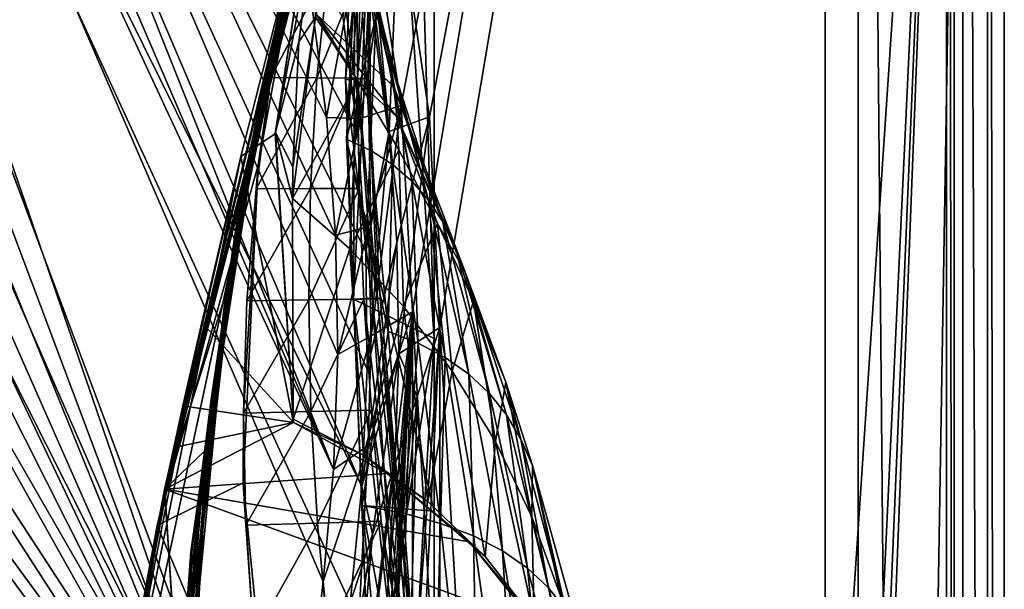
# Model space of a CAD drawing. Header units: metres. Extents: x -904 to 0, y -908 to 0.
# Tile 92 of 136: x -89 to 0, y -269 to -217. Entities that reach past the tile are written whole.
import ezdxf

# ---------------------------------------------------------------- set-up
doc = ezdxf.new("R2010")
doc.units = ezdxf.units.M

msp = doc.modelspace()

# ---------------------------------------------------------------- linework, layer by layer
at = {"layer": 'top012'}
for points in [[(-4.519207, -133.377289, 2063.059814), (-51.518902, -163.519562, 2063.059814), (-51.518902, -836.377136, 2063.059814)], [(-37.838261, -842.079285, 2063.059814), (-4.519207, -133.377289, 2063.059814), (-51.518902, -836.377136, 2063.059814)], [(-4.519207, -133.377289, 163.059708), (-37.838261, -842.079285, 163.059708), (-51.518902, -836.377136, 163.059708)], [(-51.518902, -836.377136, 163.059708), (-51.518902, -163.519562, 163.059708), (-4.519207, -133.377289, 163.059708)], [(-37.838261, -842.079285, 2063.059814), (-34.448139, -844.306091, 2063.059814), (-4.519207, -133.377289, 2063.059814)], [(-4.519207, -133.377289, 163.059708), (-34.448139, -844.306091, 163.059708), (-37.838261, -842.079285, 163.059708)], [(-34.448139, -844.306091, 2063.059814), (-32.221325, -847.696228, 2063.059814), (-4.519207, -133.377289, 2063.059814)], [(-32.221325, -847.696228, 163.059708), (-34.448139, -844.306091, 163.059708), (-4.519207, -133.377289, 163.059708)], [(-4.519207, -133.377289, 2063.059814), (-32.221325, -847.696228, 2063.059814), (-4.519207, -887.377258, 2063.059814)], [(-4.519207, -887.377258, 163.059708), (-32.221325, -847.696228, 163.059708), (-4.519207, -133.377289, 163.059708)], [(-4.519207, -887.377258, 163.059708), (-4.519207, -133.377289, 163.059708), (-4.519207, -887.377258, 173.920044)], [(-4.519207, -133.377289, 163.059708), (-4.519207, -133.377289, 2063.059814), (-4.519207, -887.377258, 173.920044)], [(-4.519207, -887.377258, 173.920044), (-4.519207, -133.377289, 2063.059814), (-4.519207, -887.377258, 2051.920166)], [(-4.519207, -133.377289, 2063.059814), (-4.519207, -887.377258, 2063.059814), (-4.519207, -887.377258, 2051.920166)], [(-51.518902, -836.377136, 163.059708), (-51.518902, -495.105316, 182.490662), (-51.518902, -163.519562, 163.059708)], [(-51.518902, -495.105316, 182.490662), (-51.518902, -411.783142, 184.444412), (-51.518902, -163.519562, 163.059708)], [(-51.518902, -163.519562, 163.059708), (-51.518902, -411.783142, 184.444412), (-51.518902, -328.691803, 189.861313)], [(-51.518902, -328.691803, 189.861313), (-51.518902, -246.046036, 198.713211), (-51.518902, -163.519562, 163.059708)], [(-51.518902, -246.046036, 198.713211), (-51.518902, -164.056732, 210.95433), (-51.518902, -163.519562, 163.059708)], [(-51.518902, -163.519562, 2063.059814), (-51.518902, -195.015411, 2019.916504), (-51.518902, -261.618591, 2029.060913)], [(-51.518902, -261.618591, 2029.060913), (-51.518902, -328.491486, 2035.961548), (-51.518902, -163.519562, 2063.059814)], [(-51.518902, -328.491486, 2035.961548), (-51.518902, -395.558533, 2040.610718), (-51.518902, -163.519562, 2063.059814)], [(-51.518902, -163.519562, 2063.059814), (-51.518902, -395.558533, 2040.610718), (-51.518902, -462.743958, 2043.003296)], [(-51.518902, -462.743958, 2043.003296), (-51.518902, -529.971802, 2043.136353), (-51.518902, -163.519562, 2063.059814)], [(-51.518902, -529.971802, 2043.136353), (-51.518902, -836.377136, 2063.059814), (-51.518902, -163.519562, 2063.059814)], [(-51.518902, -164.056732, 210.95433), (-51.518902, -246.046036, 198.713211), (-53.676762, -173.672958, 209.338318)], [(-61.850685, -201.784698, 659.694153), (-52.161739, -167.8983, 659.947876), (-76.547356, -262.915771, 619.510803)], [(-76.547356, -262.915771, 619.510803), (-52.161739, -167.8983, 659.947876), (-62.839531, -205.475067, 619.151855)], [(-61.594723, -200.816147, 1606.902344), (-52.161739, -167.8983, 1607.149292), (-75.856041, -259.673309, 1566.489624)], [(-52.161739, -167.8983, 1607.149292), (-61.859814, -201.815018, 1566.123047), (-75.856041, -259.673309, 1566.489624)], [(-51.518902, -246.046036, 198.713211), (-55.809826, -183.321152, 207.76532), (-53.676762, -173.672958, 209.338318)], [(-58.636257, -202.890945, 204.723145), (-55.809826, -183.321152, 207.76532), (-58.794342, -242.487976, 199.172501)], [(-58.794342, -242.487976, 199.172501), (-55.809826, -183.321152, 207.76532), (-51.518902, -246.046036, 198.713211)], [(-51.518902, -261.618591, 2029.060913), (-51.518902, -195.015411, 2019.916504), (-59.41581, -228.022522, 2024.733398)], [(-59.41581, -228.022522, 2024.733398), (-51.518902, -195.015411, 2019.916504), (-57.736118, -195.015533, 2019.916504)], [(-59.41581, -228.022522, 2024.733398), (-57.736118, -195.015533, 2019.916504), (-58.234016, -212.883301, 1996.415771)], [(-61.245594, -199.423431, 887.614563), (-68.822403, -232.088806, 887.675659), (-68.803368, -232.172501, 1000.864014)], [(-61.245594, -199.423431, 887.614563), (-61.515125, -200.45462, 774.292114), (-68.822403, -232.088806, 887.675659)], [(-61.249607, -199.464859, 1000.841492), (-61.245594, -199.423431, 887.614563), (-68.803368, -232.172501, 1000.864014)], [(-68.803368, -232.172501, 1000.864014), (-65.698387, -217.408646, 1113.927246), (-61.249607, -199.464859, 1000.841492)], [(-65.698387, -217.408646, 1113.927246), (-61.526745, -200.583374, 1113.927246), (-61.249607, -199.464859, 1000.841492)], [(-75.856041, -259.673309, 1566.489624), (-61.855579, -201.783432, 1606.895508), (-61.594723, -200.816147, 1606.902344)], [(-62.058826, -202.559509, 660.920044), (-69.137497, -234.150482, 774.361389), (-61.515125, -200.45462, 774.292114)], [(-61.515125, -200.45462, 774.292114), (-69.137497, -234.150482, 774.361389), (-68.822403, -232.088806, 887.675659)], [(-65.698387, -217.408646, 1113.927246), (-66.321396, -220.704483, 1226.853516), (-61.526745, -200.583374, 1113.927246)], [(-66.321396, -220.704483, 1226.853516), (-62.0765, -202.784378, 1226.841309), (-61.526745, -200.583374, 1113.927246)], [(-75.850227, -259.64624, 659.327576), (-61.850685, -201.784698, 659.694153), (-87.293312, -320.985687, 619.792175)], [(-87.293312, -320.985687, 619.792175), (-61.850685, -201.784698, 659.694153), (-76.547356, -262.915771, 619.510803)], [(-68.974518, -229.592499, 1606.709106), (-61.855579, -201.783432, 1606.895508), (-75.856041, -259.673309, 1566.489624)], [(-75.856041, -259.673309, 1566.489624), (-61.859814, -201.815018, 1566.123047), (-70.323357, -241.961243, 1566.344727)], [(-61.850685, -201.784698, 659.694153), (-75.850227, -259.64624, 659.327576), (-68.052544, -228.78595, 659.531799)], [(-70.323357, -241.961243, 1566.344727), (-61.859814, -201.815018, 1566.123047), (-65.360268, -215.90416, 1564.91333)], [(-61.855579, -201.783432, 1606.895508), (-68.974518, -229.592499, 1606.709106), (-65.874153, -227.568619, 1606.790283)], [(-61.850685, -201.784698, 659.694153), (-68.052544, -228.78595, 659.531799), (-62.058826, -202.559509, 660.920044)], [(-61.855579, -201.783432, 1606.895508), (-65.874153, -227.568619, 1606.790283), (-65.848351, -227.414764, 1608.008057)], [(-61.84811, -201.7854, 1607.920044), (-61.855579, -201.783432, 1606.895508), (-65.848351, -227.414764, 1608.008057)], [(-65.848351, -227.414764, 1608.008057), (-62.259445, -208.028748, 1713.19873), (-61.84811, -201.7854, 1607.920044)], [(-62.058826, -202.559509, 660.920044), (-69.748291, -238.357788, 660.964905), (-69.137497, -234.150482, 774.361389)], [(-62.058826, -202.559509, 660.920044), (-68.052544, -228.78595, 659.531799), (-69.748291, -238.357788, 660.964905)], [(-62.898582, -206.071442, 1339.614502), (-62.0765, -202.784378, 1226.841309), (-67.25737, -225.626099, 1339.64624)], [(-62.0765, -202.784378, 1226.841309), (-66.321396, -220.704483, 1226.853516), (-67.25737, -225.626099, 1339.64624)], [(-58.636257, -202.890945, 204.723145), (-59.516521, -222.669388, 201.849747), (-57.514198, -202.803894, 256.204651)], [(-59.516521, -222.669388, 201.849747), (-57.459869, -222.54425, 305.498657), (-57.514198, -202.803894, 256.204651)], [(-58.424892, -222.519089, 409.538544), (-58.089329, -212.592529, 410.29837), (-56.835815, -202.757507, 359.402313)], [(-56.835815, -202.757507, 359.402313), (-57.459869, -222.54425, 305.498657), (-58.424892, -222.519089, 409.538544)], [(-57.514198, -202.803894, 256.204651), (-57.459869, -222.54425, 305.498657), (-56.914875, -202.780701, 307.768616)], [(-56.914875, -202.780701, 307.768616), (-57.459869, -222.54425, 305.498657), (-56.835815, -202.757507, 359.402313)], [(-55.986164, -218.445465, 1918.47937), (-59.516102, -203.339569, 1924.743042), (-59.664555, -204.034851, 1918.099487)], [(-59.516521, -222.669388, 201.849747), (-58.636257, -202.890945, 204.723145), (-58.794342, -242.487976, 199.172501)], [(-56.598942, -216.366531, 1944.456543), (-59.516102, -203.339569, 1924.743042), (-55.986164, -218.445465, 1918.47937)], [(-62.176853, -216.7603, 1814.920166), (-55.139194, -223.276917, 1866.549561), (-59.664555, -204.034851, 1918.099487)], [(-55.139194, -223.276917, 1866.549561), (-55.503994, -220.748993, 1892.509155), (-59.664555, -204.034851, 1918.099487)], [(-59.664555, -204.034851, 1918.099487), (-55.503994, -220.748993, 1892.509155), (-55.986164, -218.445465, 1918.47937)], [(-76.547356, -262.915771, 619.510803), (-62.839531, -205.475067, 619.151855), (-67.422646, -230.378021, 619.271851)], [(-62.839531, -205.475067, 619.151855), (-66.265724, -222.470947, 617.887695), (-67.422646, -230.378021, 619.271851)], [(-64.427765, -212.50415, 617.911316), (-66.265724, -222.470947, 617.887695), (-62.839531, -205.475067, 619.151855)], [(-62.898582, -206.071442, 1339.614502), (-68.506149, -232.175888, 1452.327759), (-63.992874, -210.446182, 1452.292236)], [(-67.25737, -225.626099, 1339.64624), (-68.506149, -232.175888, 1452.327759), (-62.898582, -206.071442, 1339.614502)], [(-63.745556, -219.254761, 1713.610474), (-62.259445, -208.028748, 1713.19873), (-65.848351, -227.414764, 1608.008057)], [(-63.745556, -219.254761, 1713.610474), (-62.221748, -217.018555, 1813.093262), (-62.259445, -208.028748, 1713.19873)], [(-68.506149, -232.175888, 1452.327759), (-70.067604, -240.344864, 1564.870239), (-63.992874, -210.446182, 1452.292236)], [(-70.067604, -240.344864, 1564.870239), (-65.360268, -215.90416, 1564.91333), (-63.992874, -210.446182, 1452.292236)], [(-66.265724, -222.470947, 617.887695), (-64.427765, -212.50415, 617.911316), (-61.066593, -212.546692, 514.106262)], [(-66.265724, -222.470947, 617.887695), (-61.066593, -212.546692, 514.106262), (-62.119656, -222.493912, 513.725769)], [(-62.119656, -222.493912, 513.725769), (-61.066593, -212.546692, 514.106262), (-58.089329, -212.592529, 410.29837)], [(-62.119656, -222.493912, 513.725769), (-58.089329, -212.592529, 410.29837), (-58.424892, -222.519089, 409.538544)], [(-57.234612, -229.067688, 1998.718994), (-59.41581, -228.022522, 2024.733398), (-58.234016, -212.883301, 1996.415771)], [(-57.234612, -229.067688, 1998.718994), (-58.234016, -212.883301, 1996.415771), (-57.347279, -214.51239, 1970.436768)], [(-57.234612, -229.067688, 1998.718994), (-57.347279, -214.51239, 1970.436768), (-55.274868, -230.33757, 1972.676636)], [(-55.274868, -230.33757, 1972.676636), (-57.347279, -214.51239, 1970.436768), (-56.598942, -216.366531, 1944.456543)], [(-70.067604, -240.344864, 1564.870239), (-70.323357, -241.961243, 1566.344727), (-65.360268, -215.90416, 1564.91333)], [(-58.396191, -222.777008, 1813.895874), (-62.221748, -217.018555, 1813.093262), (-64.317963, -233.384964, 1710.374756)], [(-64.317963, -233.384964, 1710.374756), (-62.221748, -217.018555, 1813.093262), (-64.271217, -230.569107, 1714.006226)], [(-64.271217, -230.569107, 1714.006226), (-62.221748, -217.018555, 1813.093262), (-63.745556, -219.254761, 1713.610474)], [(-62.176853, -216.7603, 1814.920166), (-62.221748, -217.018555, 1813.093262), (-58.396191, -222.777008, 1813.895874)], [(-55.139194, -223.276917, 1866.549561), (-62.176853, -216.7603, 1814.920166), (-54.876995, -226.029053, 1840.604492)], [(-54.876995, -226.029053, 1840.604492), (-62.176853, -216.7603, 1814.920166), (-58.396191, -222.777008, 1813.895874)], [(-55.274868, -230.33757, 1972.676636), (-56.598942, -216.366531, 1944.456543), (-53.536606, -231.831757, 1946.612671)], [(-53.536606, -231.831757, 1946.612671), (-56.598942, -216.366531, 1944.456543), (-55.986164, -218.445465, 1918.47937)], [(-69.079552, -234.410339, 1113.927246), (-69.649979, -238.812927, 1226.865601), (-65.698387, -217.408646, 1113.927246)], [(-69.649979, -238.812927, 1226.865601), (-66.321396, -220.704483, 1226.853516), (-65.698387, -217.408646, 1113.927246)], [(-69.079552, -234.410339, 1113.927246), (-65.698387, -217.408646, 1113.927246), (-68.803368, -232.172501, 1000.864014)], [(-55.503994, -220.748993, 1892.509155), (-52.017284, -233.550034, 1920.532959), (-55.986164, -218.445465, 1918.47937)], [(-55.986164, -218.445465, 1918.47937), (-52.017284, -233.550034, 1920.532959), (-53.536606, -231.831757, 1946.612671)], [(-65.848351, -227.414764, 1608.008057), (-64.271217, -230.569107, 1714.006226), (-63.745556, -219.254761, 1713.610474)], [(-67.25737, -225.626099, 1339.64624), (-66.321396, -220.704483, 1226.853516), (-70.514069, -245.387207, 1339.677979)], [(-66.321396, -220.704483, 1226.853516), (-69.649979, -238.812927, 1226.865601), (-70.514069, -245.387207, 1339.677979)], [(-55.503994, -220.748993, 1892.509155), (-50.712437, -235.492188, 1894.443481), (-52.017284, -233.550034, 1920.532959)], [(-50.712437, -235.492188, 1894.443481), (-55.503994, -220.748993, 1892.509155), (-55.139194, -223.276917, 1866.549561)], [(-67.599335, -232.522781, 617.849304), (-66.265724, -222.470947, 617.887695), (-62.119656, -222.493912, 513.725769)], [(-66.265724, -222.470947, 617.887695), (-67.599335, -232.522781, 617.849304), (-67.422646, -230.378021, 619.271851)], [(-67.599335, -232.522781, 617.849304), (-62.119656, -222.493912, 513.725769), (-62.687729, -232.502625, 513.358704)], [(-58.396191, -222.777008, 1813.895874), (-64.317963, -233.384964, 1710.374756), (-59.135841, -237.925903, 1710.803101)], [(-62.687729, -232.502625, 513.358704), (-62.119656, -222.493912, 513.725769), (-58.424892, -222.519089, 409.538544)], [(-62.687729, -232.502625, 513.358704), (-58.424892, -222.519089, 409.538544), (-58.293064, -232.488205, 408.80545)], [(-57.459869, -222.54425, 305.498657), (-59.516521, -222.669388, 201.849747), (-57.103359, -242.384415, 251.200668)], [(-59.516521, -222.669388, 201.849747), (-58.794342, -242.487976, 199.172501), (-57.103359, -242.384415, 251.200668)], [(-58.396191, -222.777008, 1813.895874), (-59.135841, -237.925903, 1710.803101), (-54.704613, -229.005234, 1814.677612)], [(-58.293064, -232.488205, 408.80545), (-58.424892, -222.519089, 409.538544), (-56.622429, -242.451843, 355.697174)], [(-58.424892, -222.519089, 409.538544), (-57.459869, -222.54425, 305.498657), (-56.622429, -242.451843, 355.697174)], [(-54.876995, -226.029053, 1840.604492), (-58.396191, -222.777008, 1813.895874), (-54.704613, -229.005234, 1814.677612)], [(-56.622429, -242.451843, 355.697174), (-57.459869, -222.54425, 305.498657), (-56.37524, -242.418121, 303.383575)], [(-57.459869, -222.54425, 305.498657), (-57.103359, -242.384415, 251.200668), (-56.37524, -242.418121, 303.383575)], [(-50.712437, -235.492188, 1894.443481), (-55.139194, -223.276917, 1866.549561), (-49.609951, -237.65802, 1868.349976)], [(-49.609951, -237.65802, 1868.349976), (-55.139194, -223.276917, 1866.549561), (-54.876995, -226.029053, 1840.604492)], [(-70.514069, -245.387207, 1339.677979), (-71.6716, -254.136337, 1452.363159), (-67.25737, -225.626099, 1339.64624)], [(-71.6716, -254.136337, 1452.363159), (-68.506149, -232.175888, 1452.327759), (-67.25737, -225.626099, 1339.64624)], [(-49.609951, -237.65802, 1868.349976), (-54.876995, -226.029053, 1840.604492), (-48.696308, -240.047348, 1842.258301)], [(-48.696308, -240.047348, 1842.258301), (-54.876995, -226.029053, 1840.604492), (-51.208717, -235.652481, 1815.437378)], [(-54.876995, -226.029053, 1840.604492), (-54.704613, -229.005234, 1814.677612), (-51.208717, -235.652481, 1815.437378)], [(-68.974518, -229.592499, 1606.709106), (-64.214348, -253.609177, 1606.83374), (-65.874153, -227.568619, 1606.790283)], [(-65.848351, -227.414764, 1608.008057), (-65.874153, -227.568619, 1606.790283), (-64.24646, -253.303757, 1608.268555)], [(-65.874153, -227.568619, 1606.790283), (-64.214348, -253.609177, 1606.83374), (-64.24646, -253.303757, 1608.268555)], [(-64.24646, -253.303757, 1608.268555), (-64.317963, -233.384964, 1710.374756), (-65.848351, -227.414764, 1608.008057)], [(-64.317963, -233.384964, 1710.374756), (-64.271217, -230.569107, 1714.006226), (-65.848351, -227.414764, 1608.008057)], [(-58.017933, -261.123993, 2029.001343), (-51.518902, -261.618591, 2029.060913), (-59.41581, -228.022522, 2024.733398)], [(-58.017933, -261.123993, 2029.001343), (-59.41581, -228.022522, 2024.733398), (-55.673351, -245.406265, 2000.883057)], [(-59.41581, -228.022522, 2024.733398), (-57.234612, -229.067688, 1998.718994), (-55.673351, -245.406265, 2000.883057)], [(-75.850227, -259.64624, 659.327576), (-72.217171, -256.175232, 659.422729), (-68.052544, -228.78595, 659.531799)], [(-68.052544, -228.78595, 659.531799), (-72.217171, -256.175232, 659.422729), (-69.748291, -238.357788, 660.964905)], [(-54.704613, -229.005234, 1814.677612), (-59.135841, -237.925903, 1710.803101), (-54.292217, -243.146835, 1711.220215)], [(-55.673351, -245.406265, 2000.883057), (-57.234612, -229.067688, 1998.718994), (-55.274868, -230.33757, 1972.676636)], [(-51.208717, -235.652481, 1815.437378), (-54.704613, -229.005234, 1814.677612), (-54.292217, -243.146835, 1711.220215)], [(-72.51284, -244.596039, 1606.616455), (-68.974518, -229.592499, 1606.709106), (-86.844574, -318.179626, 1566.777344)], [(-86.844574, -318.179626, 1566.777344), (-68.974518, -229.592499, 1606.709106), (-75.856041, -259.673309, 1566.489624)], [(-76.547356, -262.915771, 619.510803), (-67.422646, -230.378021, 619.271851), (-68.754608, -259.074585, 619.306763)], [(-68.974518, -229.592499, 1606.709106), (-72.51284, -244.596039, 1606.616455), (-64.214348, -253.609177, 1606.83374)], [(-68.754608, -259.074585, 619.306763), (-67.422646, -230.378021, 619.271851), (-68.726204, -252.767181, 617.728271)], [(-67.422646, -230.378021, 619.271851), (-68.419975, -242.62915, 617.796143), (-68.726204, -252.767181, 617.728271)], [(-67.422646, -230.378021, 619.271851), (-67.599335, -232.522781, 617.849304), (-68.419975, -242.62915, 617.796143)], [(-55.673351, -245.406265, 2000.883057), (-55.274868, -230.33757, 1972.676636), (-52.940704, -246.468369, 1974.780518)], [(-52.940704, -246.468369, 1974.780518), (-55.274868, -230.33757, 1972.676636), (-53.536606, -231.831757, 1946.612671)], [(-68.822403, -232.088806, 887.675659), (-73.494339, -265.317139, 887.736755), (-73.426903, -265.438446, 1000.886475)], [(-69.137497, -234.150482, 774.361389), (-73.494339, -265.317139, 887.736755), (-68.822403, -232.088806, 887.675659)], [(-68.803368, -232.172501, 1000.864014), (-68.822403, -232.088806, 887.675659), (-73.426903, -265.438446, 1000.886475)], [(-52.017284, -233.550034, 1920.532959), (-50.506771, -247.752716, 1948.636963), (-53.536606, -231.831757, 1946.612671)], [(-53.536606, -231.831757, 1946.612671), (-50.506771, -247.752716, 1948.636963), (-52.940704, -246.468369, 1974.780518)], [(-68.803368, -232.172501, 1000.864014), (-73.426903, -265.438446, 1000.886475), (-71.660706, -251.551727, 1113.927246)], [(-71.6716, -254.136337, 1452.363159), (-73.121727, -265.045319, 1564.787598), (-68.506149, -232.175888, 1452.327759)], [(-73.121727, -265.045319, 1564.787598), (-70.067604, -240.344864, 1564.870239), (-68.506149, -232.175888, 1452.327759)], [(-71.660706, -251.551727, 1113.927246), (-69.079552, -234.410339, 1113.927246), (-68.803368, -232.172501, 1000.864014)], [(-68.419975, -242.62915, 617.796143), (-62.687729, -232.502625, 513.358704), (-62.845829, -242.552979, 513.005127)], [(-68.419975, -242.62915, 617.796143), (-67.599335, -232.522781, 617.849304), (-62.687729, -232.502625, 513.358704)], [(-62.845829, -242.552979, 513.005127), (-62.687729, -232.502625, 513.358704), (-58.293064, -232.488205, 408.80545)], [(-62.845829, -242.552979, 513.005127), (-58.293064, -232.488205, 408.80545), (-57.849594, -242.48555, 408.099304)], [(-58.293064, -232.488205, 408.80545), (-56.622429, -242.451843, 355.697174), (-57.849594, -242.48555, 408.099304)], [(-64.317963, -233.384964, 1710.374756), (-64.24646, -253.303757, 1608.268555), (-59.135841, -237.925903, 1710.803101)], [(-50.712437, -235.492188, 1894.443481), (-48.369328, -249.259094, 1922.460327), (-52.017284, -233.550034, 1920.532959)], [(-52.017284, -233.550034, 1920.532959), (-48.369328, -249.259094, 1922.460327), (-50.506771, -247.752716, 1948.636963)], [(-69.748291, -238.357788, 660.964905), (-73.640076, -268.418121, 774.430603), (-69.137497, -234.150482, 774.361389)], [(-69.137497, -234.150482, 774.361389), (-73.640076, -268.418121, 774.430603), (-73.494339, -265.317139, 887.736755)], [(-72.051895, -257.061981, 1226.877686), (-69.079552, -234.410339, 1113.927246), (-71.660706, -251.551727, 1113.927246)], [(-69.649979, -238.812927, 1226.865601), (-69.079552, -234.410339, 1113.927246), (-72.051895, -257.061981, 1226.877686)], [(-54.292217, -243.146835, 1711.220215), (-49.880222, -248.978485, 1711.625244), (-51.208717, -235.652481, 1815.437378)], [(-49.880222, -248.978485, 1711.625244), (-47.959789, -242.659988, 1816.174194), (-51.208717, -235.652481, 1815.437378)], [(-51.208717, -235.652481, 1815.437378), (-47.959789, -242.659988, 1816.174194), (-48.696308, -240.047348, 1842.258301)], [(-48.369328, -249.259094, 1922.460327), (-50.712437, -235.492188, 1894.443481), (-46.52438, -250.98732, 1896.258423)], [(-46.52438, -250.98732, 1896.258423), (-50.712437, -235.492188, 1894.443481), (-49.609951, -237.65802, 1868.349976)], [(-69.748291, -238.357788, 660.964905), (-73.863495, -274.732544, 661.095337), (-73.640076, -268.418121, 774.430603)], [(-69.748291, -238.357788, 660.964905), (-72.217171, -256.175232, 659.422729), (-73.863495, -274.732544, 661.095337)], [(-59.135841, -237.925903, 1710.803101), (-64.24646, -253.303757, 1608.268555), (-57.888329, -256.576294, 1608.510132)], [(-59.135841, -237.925903, 1710.803101), (-57.888329, -256.576294, 1608.510132), (-54.292217, -243.146835, 1711.220215)], [(-46.52438, -250.98732, 1896.258423), (-49.609951, -237.65802, 1868.349976), (-44.960941, -252.93718, 1870.038818)], [(-44.960941, -252.93718, 1870.038818), (-49.609951, -237.65802, 1868.349976), (-48.696308, -240.047348, 1842.258301)], [(-70.514069, -245.387207, 1339.677979), (-69.649979, -238.812927, 1226.865601), (-72.657372, -265.290833, 1339.709717)], [(-69.649979, -238.812927, 1226.865601), (-72.051895, -257.061981, 1226.877686), (-72.657372, -265.290833, 1339.709717)], [(-44.960941, -252.93718, 1870.038818), (-48.696308, -240.047348, 1842.258301), (-43.666676, -255.10849, 1843.809082)], [(-43.666676, -255.10849, 1843.809082), (-48.696308, -240.047348, 1842.258301), (-45.048107, -249.964127, 1816.887207)], [(-48.696308, -240.047348, 1842.258301), (-47.959789, -242.659988, 1816.174194), (-45.048107, -249.964127, 1816.887207)], [(-70.323357, -241.961243, 1566.344727), (-70.067604, -240.344864, 1564.870239), (-73.121727, -265.045319, 1564.787598)], [(-75.856041, -259.673309, 1566.489624), (-70.323357, -241.961243, 1566.344727), (-74.295105, -282.798096, 1566.44873)], [(-74.295105, -282.798096, 1566.44873), (-70.323357, -241.961243, 1566.344727), (-73.121727, -265.045319, 1564.787598)], [(-68.726204, -252.767181, 617.728271), (-68.419975, -242.62915, 617.796143), (-62.845829, -242.552979, 513.005127)], [(-62.637169, -252.626907, 512.664856), (-68.726204, -252.767181, 617.728271), (-62.845829, -242.552979, 513.005127)], [(-62.637169, -252.626907, 512.664856), (-62.845829, -242.552979, 513.005127), (-57.849594, -242.48555, 408.099304)], [(-62.637169, -252.626907, 512.664856), (-57.849594, -242.48555, 408.099304), (-57.183174, -252.500946, 407.419708)], [(-57.103359, -242.384415, 251.200668), (-58.794342, -242.487976, 199.172501), (-54.330875, -282.118134, 246.909286)], [(-58.794342, -242.487976, 199.172501), (-57.210522, -282.19754, 194.413528), (-54.330875, -282.118134, 246.909286)], [(-51.518902, -246.046036, 198.713211), (-57.210522, -282.19754, 194.413528), (-58.794342, -242.487976, 199.172501)], [(-56.622429, -242.451843, 355.697174), (-53.063354, -282.455841, 379.018341), (-57.849594, -242.48555, 408.099304)], [(-57.849594, -242.48555, 408.099304), (-53.063354, -282.455841, 379.018341), (-57.183174, -252.500946, 407.419708)], [(-56.37524, -242.418121, 303.383575), (-57.103359, -242.384415, 251.200668), (-52.799149, -282.253235, 299.623077)], [(-57.103359, -242.384415, 251.200668), (-54.330875, -282.118134, 246.909286), (-52.799149, -282.253235, 299.623077)], [(-56.622429, -242.451843, 355.697174), (-56.37524, -242.418121, 303.383575), (-52.632534, -282.388306, 352.519806)], [(-56.622429, -242.451843, 355.697174), (-52.632534, -282.388306, 352.519806), (-53.063354, -282.455841, 379.018341)], [(-56.37524, -242.418121, 303.383575), (-52.799149, -282.253235, 299.623077), (-52.632534, -282.388306, 352.519806)], [(-47.959789, -242.659988, 1816.174194), (-49.880222, -248.978485, 1711.625244), (-45.979488, -255.339691, 1712.017822)], [(-45.048107, -249.964127, 1816.887207), (-47.959789, -242.659988, 1816.174194), (-45.979488, -255.339691, 1712.017822)], [(-57.888329, -256.576294, 1608.510132), (-52.072578, -260.735962, 1608.739624), (-54.292217, -243.146835, 1711.220215)], [(-54.292217, -243.146835, 1711.220215), (-52.072578, -260.735962, 1608.739624), (-49.880222, -248.978485, 1711.625244)], [(-74.206711, -252.11554, 1606.572021), (-72.51284, -244.596039, 1606.616455), (-86.844574, -318.179626, 1566.777344)], [(-72.51284, -244.596039, 1606.616455), (-74.206711, -252.11554, 1606.572021), (-64.214348, -253.609177, 1606.83374)], [(-72.657372, -265.290833, 1339.709717), (-73.476845, -276.242279, 1452.39856), (-70.514069, -245.387207, 1339.677979)], [(-73.476845, -276.242279, 1452.39856), (-71.6716, -254.136337, 1452.363159), (-70.514069, -245.387207, 1339.677979)], [(-58.017933, -261.123993, 2029.001343), (-55.673351, -245.406265, 2000.883057), (-54.289387, -261.815979, 2002.90979)], [(-54.289387, -261.815979, 2002.90979), (-55.673351, -245.406265, 2000.883057), (-52.940704, -246.468369, 1974.780518)], [(-55.887699, -322.003815, 190.448669), (-57.210522, -282.19754, 194.413528), (-51.518902, -246.046036, 198.713211)], [(-51.518902, -328.691803, 189.861313), (-55.887699, -322.003815, 190.448669), (-51.518902, -246.046036, 198.713211)], [(-52.940704, -246.468369, 1974.780518), (-50.930626, -262.727173, 1976.749756), (-54.289387, -261.815979, 2002.90979)], [(-50.506771, -247.752716, 1948.636963), (-50.930626, -262.727173, 1976.749756), (-52.940704, -246.468369, 1974.780518)], [(-50.506771, -247.752716, 1948.636963), (-47.941971, -263.857239, 1950.531006), (-50.930626, -262.727173, 1976.749756)], [(-48.369328, -249.259094, 1922.460327), (-47.941971, -263.857239, 1950.531006), (-50.506771, -247.752716, 1948.636963)], [(-52.072578, -260.735962, 1608.739624), (-46.892799, -265.720764, 1608.953247), (-49.880222, -248.978485, 1711.625244)], [(-49.880222, -248.978485, 1711.625244), (-46.892799, -265.720764, 1608.953247), (-45.979488, -255.339691, 1712.017822)], [(-47.941971, -263.857239, 1950.531006), (-48.369328, -249.259094, 1922.460327), (-45.321526, -265.205963, 1924.262939)], [(-45.321526, -265.205963, 1924.262939), (-48.369328, -249.259094, 1922.460327), (-46.52438, -250.98732, 1896.258423)], [(-45.048107, -249.964127, 1816.887207), (-45.979488, -255.339691, 1712.017822), (-42.681469, -262.139648, 1712.397461)], [(-43.666676, -255.10849, 1843.809082), (-45.048107, -249.964127, 1816.887207), (-42.630909, -257.501038, 1817.577148)], [(-42.630909, -257.501038, 1817.577148), (-45.048107, -249.964127, 1816.887207), (-42.681469, -262.139648, 1712.397461)], [(-73.521729, -275.402893, 1226.889771), (-72.051895, -257.061981, 1226.877686), (-71.660706, -251.551727, 1113.927246)], [(-71.660706, -251.551727, 1113.927246), (-73.436516, -268.795105, 1113.927246), (-73.521729, -275.402893, 1226.889771)], [(-73.426903, -265.438446, 1000.886475), (-73.436516, -268.795105, 1113.927246), (-71.660706, -251.551727, 1113.927246)], [(-45.321526, -265.205963, 1924.262939), (-46.52438, -250.98732, 1896.258423), (-43.065769, -266.773163, 1897.9552)], [(-43.065769, -266.773163, 1897.9552), (-46.52438, -250.98732, 1896.258423), (-44.960941, -252.93718, 1870.038818)], [(-86.844574, -318.179626, 1566.777344), (-75.034775, -255.879532, 1606.550415), (-74.206711, -252.11554, 1606.572021)], [(-64.214348, -253.609177, 1606.83374), (-74.206711, -252.11554, 1606.572021), (-75.034775, -255.879532, 1606.550415)], [(-68.517036, -262.897522, 617.645874), (-68.726204, -252.767181, 617.728271), (-62.637169, -252.626907, 512.664856)], [(-62.060524, -262.704742, 512.33783), (-68.517036, -262.897522, 617.645874), (-62.637169, -252.626907, 512.664856)], [(-62.060524, -262.704742, 512.33783), (-62.637169, -252.626907, 512.664856), (-57.183174, -252.500946, 407.419708)], [(-57.183174, -252.500946, 407.419708), (-56.292164, -262.521179, 406.766693), (-62.060524, -262.704742, 512.33783)], [(-53.063354, -282.455841, 379.018341), (-56.292164, -262.521179, 406.766693), (-57.183174, -252.500946, 407.419708)], [(-68.726204, -252.767181, 617.728271), (-68.517036, -262.897522, 617.645874), (-68.754608, -259.074585, 619.306763)], [(-64.24646, -253.303757, 1608.268555), (-64.214348, -253.609177, 1606.83374), (-57.888329, -256.576294, 1608.510132)], [(-43.065769, -266.773163, 1897.9552), (-44.960941, -252.93718, 1870.038818), (-41.164787, -268.558624, 1871.617065)], [(-41.164787, -268.558624, 1871.617065), (-44.960941, -252.93718, 1870.038818), (-43.666676, -255.10849, 1843.809082)], [(-75.034775, -255.879532, 1606.550415), (-75.850235, -259.646271, 1606.529053), (-64.214348, -253.609177, 1606.83374)], [(-75.850235, -259.646271, 1606.529053), (-55.752682, -258.220154, 1607.055298), (-64.214348, -253.609177, 1606.83374)], [(-73.476845, -276.242279, 1452.39856), (-74.508598, -289.870178, 1564.665771), (-71.6716, -254.136337, 1452.363159)], [(-74.508598, -289.870178, 1564.665771), (-73.121727, -265.045319, 1564.787598), (-71.6716, -254.136337, 1452.363159)], [(-64.214348, -253.609177, 1606.83374), (-55.752682, -258.220154, 1607.055298), (-57.888329, -256.576294, 1608.510132)], [(-41.164787, -268.558624, 1871.617065), (-43.666676, -255.10849, 1843.809082), (-39.607418, -270.562164, 1845.257935)], [(-39.607418, -270.562164, 1845.257935), (-43.666676, -255.10849, 1843.809082), (-42.630909, -257.501038, 1817.577148)], [(-75.850235, -259.646271, 1606.529053), (-75.034775, -255.879532, 1606.550415), (-86.844574, -318.179626, 1566.777344)], [(-72.217171, -256.175232, 659.422729), (-75.850227, -259.64624, 659.327576), (-74.321381, -283.79837, 659.367615)], [(-72.217171, -256.175232, 659.422729), (-74.321381, -283.79837, 659.367615), (-73.863495, -274.732544, 661.095337)], [(-46.892799, -265.720764, 1608.953247), (-42.487289, -271.410278, 1609.14502), (-45.979488, -255.339691, 1712.017822)], [(-45.979488, -255.339691, 1712.017822), (-42.487289, -271.410278, 1609.14502), (-42.681469, -262.139648, 1712.397461)], [(-73.681679, -285.272156, 1339.741455), (-72.051895, -257.061981, 1226.877686), (-73.521729, -275.402893, 1226.889771)], [(-72.657372, -265.290833, 1339.709717), (-72.051895, -257.061981, 1226.877686), (-73.681679, -285.272156, 1339.741455)], [(-57.888329, -256.576294, 1608.510132), (-55.752682, -258.220154, 1607.055298), (-52.072578, -260.735962, 1608.739624)], [(-42.681469, -262.139648, 1712.397461), (-40.096661, -269.279541, 1712.764648), (-42.630909, -257.501038, 1817.577148)], [(-40.096661, -269.279541, 1712.764648), (-38.383995, -272.783569, 1818.887329), (-42.630909, -257.501038, 1817.577148)], [(-42.630909, -257.501038, 1817.577148), (-38.383995, -272.783569, 1818.887329), (-39.607418, -270.562164, 1845.257935)], [(-75.850235, -259.646271, 1606.529053), (-48.349556, -264.389587, 1607.249146), (-55.752682, -258.220154, 1607.055298)], [(-55.752682, -258.220154, 1607.055298), (-46.892799, -265.720764, 1608.953247), (-52.072578, -260.735962, 1608.739624)], [(-55.752682, -258.220154, 1607.055298), (-48.349556, -264.389587, 1607.249146), (-46.892799, -265.720764, 1608.953247)], [(-86.840797, -318.156189, 659.039795), (-75.850227, -259.64624, 659.327576), (-95.048317, -379.52887, 619.995239)], [(-95.048317, -379.52887, 619.995239), (-75.850227, -259.64624, 659.327576), (-87.293312, -320.985687, 619.792175)], [(-86.840805, -318.15625, 1606.241211), (-75.850235, -259.646271, 1606.529053), (-94.795197, -377.174316, 1566.985596)], [(-94.795197, -377.174316, 1566.985596), (-75.850235, -259.646271, 1606.529053), (-86.844574, -318.179626, 1566.777344)], [(-86.844574, -318.179626, 1566.777344), (-75.856041, -259.673309, 1566.489624), (-74.295105, -282.798096, 1566.44873)], [(-86.840805, -318.15625, 1606.241211), (-42.285477, -271.8797, 1607.407959), (-75.850235, -259.646271, 1606.529053)], [(-75.850227, -259.64624, 659.327576), (-86.840797, -318.156189, 659.039795), (-74.321381, -283.79837, 659.367615)], [(-65.864868, -288.100037, 619.231079), (-76.547356, -262.915771, 619.510803), (-68.754608, -259.074585, 619.306763)], [(-42.285477, -271.8797, 1607.407959), (-48.349556, -264.389587, 1607.249146), (-75.850235, -259.646271, 1606.529053)], [(-68.517036, -262.897522, 617.645874), (-67.793808, -273.006287, 617.549011), (-68.754608, -259.074585, 619.306763)], [(-68.754608, -259.074585, 619.306763), (-67.793808, -273.006287, 617.549011), (-65.864868, -288.100037, 619.231079)], [(-55.725853, -327.499298, 2035.875732), (-51.518902, -328.491486, 2035.961548), (-58.017933, -261.123993, 2029.001343)], [(-51.518902, -328.491486, 2035.961548), (-51.518902, -261.618591, 2029.060913), (-58.017933, -261.123993, 2029.001343)], [(-55.725853, -327.499298, 2035.875732), (-58.017933, -261.123993, 2029.001343), (-51.836338, -294.727448, 2006.551758)], [(-51.836338, -294.727448, 2006.551758), (-58.017933, -261.123993, 2029.001343), (-54.289387, -261.815979, 2002.90979)], [(-50.930626, -262.727173, 1976.749756), (-51.836338, -294.727448, 2006.551758), (-54.289387, -261.815979, 2002.90979)], [(-42.487289, -271.410278, 1609.14502), (-38.9715, -277.632599, 1609.309448), (-42.681469, -262.139648, 1712.397461)], [(-42.681469, -262.139648, 1712.397461), (-38.9715, -277.632599, 1609.309448), (-40.096661, -269.279541, 1712.764648)], [(-87.293312, -320.985687, 619.792175), (-76.547356, -262.915771, 619.510803), (-65.864868, -288.100037, 619.231079)], [(-67.793808, -273.006287, 617.549011), (-68.517036, -262.897522, 617.645874), (-62.060524, -262.704742, 512.33783)], [(-61.116177, -272.766815, 512.02417), (-67.793808, -273.006287, 617.549011), (-62.060524, -262.704742, 512.33783)], [(-56.292164, -262.521179, 406.766693), (-61.116177, -272.766815, 512.02417), (-62.060524, -262.704742, 512.33783)], [(-61.116177, -272.766815, 512.02417), (-56.292164, -262.521179, 406.766693), (-55.176647, -272.533051, 406.140259)], [(-56.292164, -262.521179, 406.766693), (-53.063354, -282.455841, 379.018341), (-55.176647, -272.533051, 406.140259)], [(-51.836338, -294.727448, 2006.551758), (-50.930626, -262.727173, 1976.749756), (-47.386379, -295.381897, 1980.285522)], [(-50.930626, -262.727173, 1976.749756), (-47.941971, -263.857239, 1950.531006), (-47.386379, -295.381897, 1980.285522)], [(-47.386379, -295.381897, 1980.285522), (-47.941971, -263.857239, 1950.531006), (-43.431789, -296.244446, 1953.928833)], [(-43.431789, -296.244446, 1953.928833), (-47.941971, -263.857239, 1950.531006), (-45.321526, -265.205963, 1924.262939)], [(-74.295105, -282.798096, 1566.44873), (-73.121727, -265.045319, 1564.787598), (-74.508598, -289.870178, 1564.665771)], [(-48.349556, -264.389587, 1607.249146), (-42.487289, -271.410278, 1609.14502), (-46.892799, -265.720764, 1608.953247)], [(-48.349556, -264.389587, 1607.249146), (-42.285477, -271.8797, 1607.407959), (-42.487289, -271.410278, 1609.14502)], [(-75.076851, -299.022583, 1001.596863), (-73.426903, -265.438446, 1000.886475), (-74.727043, -282.065308, 887.767273)], [(-73.426903, -265.438446, 1000.886475), (-75.076851, -299.022583, 1001.596863), (-74.402977, -286.102631, 1113.927246)], [(-73.426903, -265.438446, 1000.886475), (-73.494339, -265.317139, 887.736755), (-74.727043, -282.065308, 887.767273)], [(-73.494339, -265.317139, 887.736755), (-73.640076, -268.418121, 774.430603), (-74.727043, -282.065308, 887.767273)], [(-73.426903, -265.438446, 1000.886475), (-74.402977, -286.102631, 1113.927246), (-73.436516, -268.795105, 1113.927246)], [(-73.681679, -285.272156, 1339.741455), (-73.916031, -298.407623, 1452.43396), (-72.657372, -265.290833, 1339.709717)], [(-73.916031, -298.407623, 1452.43396), (-73.476845, -276.242279, 1452.39856), (-72.657372, -265.290833, 1339.709717)], [(-39.971333, -297.31488, 1927.494385), (-43.431789, -296.244446, 1953.928833), (-45.321526, -265.205963, 1924.262939)], [(-39.971333, -297.31488, 1927.494385), (-45.321526, -265.205963, 1924.262939), (-43.065769, -266.773163, 1897.9552)], [(-39.971333, -297.31488, 1927.494385), (-43.065769, -266.773163, 1897.9552), (-34.517273, -300.078857, 1874.442505)], [(-34.517273, -300.078857, 1874.442505), (-43.065769, -266.773163, 1897.9552), (-41.164787, -268.558624, 1871.617065)], [(-74.727043, -282.065308, 887.767273), (-73.640076, -268.418121, 774.430603), (-74.707535, -285.678589, 774.46521)], [(-73.640076, -268.418121, 774.430603), (-73.863495, -274.732544, 661.095337), (-74.707535, -285.678589, 774.46521)], [(-34.517273, -300.078857, 1874.442505), (-41.164787, -268.558624, 1871.617065), (-39.607418, -270.562164, 1845.257935)]]:
    msp.add_3dface(points, dxfattribs=at)
at = {"layer": 'top0123458'}
for points in [[(0, -904.007874), (-3.735142, -3.735142), (0, 0)], [(0, 0), (-1.527202, -1.527202, 175), (0, -904.007874)], [(-16.196362, -21.156561, 175), (-16.196362, -882.851318, 175), (-1.527202, -1.527202, 175)], [(-1.527202, -1.527202, 175), (-16.196362, -882.851318, 175), (-1.527202, -902.480652, 175)], [(-1.527202, -1.527202, 175), (-1.527202, -902.480652, 175), (0, -904.007874)], [(-3.735142, -3.735142), (-3.735142, -900.272766), (-5.236164, -5.236164, 172)], [(-3.735142, -900.272766), (-3.735142, -3.735142), (0, -904.007874)], [(-5.236164, -898.771729, 172), (-13.196362, -21.156561, 172), (-5.236164, -5.236164, 172)], [(-3.735142, -900.272766), (-5.236164, -898.771729, 172), (-5.236164, -5.236164, 172)], [(-16.196362, -21.156561, 163.059708), (-57.323753, -206.586884, 163.059708), (-54.501842, -225.008621, 163.059708)], [(-13.196362, -21.156561, 160.059708), (-51.941841, -226.02478, 160.059708), (-54.735756, -207.189697, 160.059708)], [(-53.480907, -243.617432, 163.059708), (-16.196362, -21.156561, 163.059708), (-54.501842, -225.008621, 163.059708)], [(-16.196362, -882.851318, 163.059708), (-16.196362, -21.156561, 163.059708), (-53.480907, -243.617432, 163.059708)], [(-51.007534, -245.042999, 160.059708), (-51.941841, -226.02478, 160.059708), (-13.196362, -21.156561, 160.059708)], [(-13.196362, -882.851318, 160.059708), (-51.007534, -245.042999, 160.059708), (-13.196362, -21.156561, 160.059708)], [(-16.196362, -882.851318, 175), (-16.196362, -21.156561, 175), (-16.196362, -882.851318, 163.059708)], [(-16.196362, -21.156561, 175), (-16.196362, -21.156561, 163.059708), (-16.196362, -882.851318, 163.059708)], [(-13.196362, -882.851318, 172), (-13.196362, -21.156561, 172), (-5.236164, -898.771729, 172)], [(-13.196362, -882.851318, 160.059708), (-13.196362, -21.156561, 160.059708), (-13.196362, -882.851318, 172)], [(-13.196362, -21.156561, 160.059708), (-13.196362, -21.156561, 172), (-13.196362, -882.851318, 172)], [(-264.332214, -57.531643, 123.974747), (-243.170029, -56.729248, 123.995758), (-63.008152, -302.295593, 117.565376)], [(-63.008152, -302.295593, 117.565376), (-243.170029, -56.729248, 123.995758), (-222.050903, -58.298695, 123.954659)], [(-297.830109, -60.486073, 123.897385), (-264.332214, -57.531643, 123.974747), (-63.008152, -302.295593, 117.565376)], [(-222.050903, -58.298695, 123.954659), (-201.240021, -62.22023, 123.851974), (-63.008152, -302.295593, 117.565376)], [(-242.161148, -59.379642, 126.927383), (-262.718689, -60.035652, 126.910202), (-65.273636, -301.103363, 120.597626)], [(-65.273636, -301.103363, 120.597626), (-220.430817, -61.147972, 126.881081), (-242.161148, -59.379642, 126.927383)], [(-63.008152, -302.295593, 117.565376), (-331.364288, -63.040817, 123.830482), (-297.830109, -60.486073, 123.897385)], [(-262.718689, -60.035652, 126.910202), (-297.25531, -62.855896, 126.836357), (-65.273636, -301.103363, 120.597626)], [(-197.33876, -65.891708, 126.756859), (-220.430817, -61.147972, 126.881081), (-65.273636, -301.103363, 120.597626)], [(-201.240021, -62.22023, 123.851974), (-180.998627, -68.444519, 123.68898), (-63.008152, -302.295593, 117.565376)], [(-398.51358, -66.948952, 123.728142), (-331.364288, -63.040817, 123.830482), (-63.008152, -302.295593, 117.565376)], [(-65.273636, -301.103363, 120.597626), (-297.25531, -62.855896, 126.836357), (-330.992889, -65.251411, 126.773628)], [(-399.405853, -68.984154, 126.67588), (-65.273636, -301.103363, 120.597626), (-330.992889, -65.251411, 126.773628)], [(-181.315353, -71.041077, 126.622017), (-197.33876, -65.891708, 126.756859), (-65.273636, -301.103363, 120.597626)], [(-465.701691, -69.252586, 123.667824), (-398.51358, -66.948952, 123.728142), (-69.298546, -367.238312, 115.864792)], [(-398.51358, -66.948952, 123.728142), (-66.409767, -334.739563, 116.715805), (-69.298546, -367.238312, 115.864792)], [(-66.409767, -334.739563, 116.715805), (-398.51358, -66.948952, 123.728142), (-63.008152, -302.295593, 117.565376)], [(-63.008152, -302.295593, 117.565376), (-180.998627, -68.444519, 123.68898), (-161.580826, -76.893288, 123.467743)], [(-71.331543, -367.102356, 118.869377), (-399.405853, -68.984154, 126.67588), (-466.087311, -71.13604, 126.61953)], [(-452.00235, -701.143799, 107.12117), (-465.701691, -69.252586, 123.667824), (-71.672775, -399.771973, 115.012871)], [(-465.701691, -69.252586, 123.667824), (-69.298546, -367.238312, 115.864792), (-71.672775, -399.771973, 115.012871)], [(-71.331543, -367.102356, 118.869377), (-68.556175, -334.272247, 119.729065), (-399.405853, -68.984154, 126.67588)], [(-68.556175, -334.272247, 119.729065), (-65.273636, -301.103363, 120.597626), (-399.405853, -68.984154, 126.67588)], [(-73.597755, -399.508667, 118.02079), (-466.087311, -71.13604, 126.61953), (-452.00235, -703.006531, 110.073418)], [(-73.597755, -399.508667, 118.02079), (-71.331543, -367.102356, 118.869377), (-466.087311, -71.13604, 126.61953)], [(-65.273636, -301.103363, 120.597626), (-172.890396, -74.410843, 126.533775), (-181.315353, -71.041077, 126.622017)], [(-163.42691, -78.783989, 126.419266), (-172.890396, -74.410843, 126.533775), (-65.273636, -301.103363, 120.597626)], [(-161.580826, -76.893288, 123.467743), (-143.23024, -87.460297, 123.19104), (-63.008152, -302.295593, 117.565376)], [(-153.414871, -84.142876, 126.278938), (-163.42691, -78.783989, 126.419266), (-65.273636, -301.103363, 120.597626)], [(-65.273636, -301.103363, 120.597626), (-144.814117, -89.405731, 126.141121), (-153.414871, -84.142876, 126.278938)], [(-143.23024, -87.460297, 123.19104), (-59.095226, -269.917725, 118.413223), (-63.008152, -302.295593, 117.565376)], [(-59.095226, -269.917725, 118.413223), (-143.23024, -87.460297, 123.19104), (-58.036373, -259.381531, 118.689117)], [(-143.23024, -87.460297, 123.19104), (-126.177071, -100.012726, 122.862343), (-58.036373, -259.381531, 118.689117)], [(-136.090378, -95.435875, 125.983215), (-144.814117, -89.405731, 126.141121), (-65.273636, -301.103363, 120.597626)], [(-61.531395, -267.970581, 121.46524), (-136.090378, -95.435875, 125.983215), (-65.273636, -301.103363, 120.597626)], [(-61.531395, -267.970581, 121.46524), (-60.596779, -257.8526, 121.730186), (-136.090378, -95.435875, 125.983215)], [(-60.596779, -257.8526, 121.730186), (-127.756615, -101.928146, 125.81321), (-136.090378, -95.435875, 125.983215)], [(-58.036373, -259.381531, 118.689117), (-126.177071, -100.012726, 122.862343), (-57.569096, -248.802612, 118.966141)], [(-126.177071, -100.012726, 122.862343), (-57.694866, -238.214127, 119.243408), (-57.569096, -248.802612, 118.966141)], [(-59.722095, -217.14119, 119.795227), (-58.41328, -227.649277, 119.520058), (-126.177071, -100.012726, 122.862343)], [(-126.177071, -100.012726, 122.862343), (-58.41328, -227.649277, 119.520058), (-57.694866, -238.214127, 119.243408)], [(-127.756615, -101.928146, 125.81321), (-60.596779, -257.8526, 121.730186), (-119.957916, -108.742981, 125.634758)], [(-60.596779, -257.8526, 121.730186), (-60.208366, -247.466476, 122.002159), (-119.957916, -108.742981, 125.634758)], [(-119.957916, -108.742981, 125.634758), (-60.208366, -247.466476, 122.002159), (-60.413315, -236.695435, 122.284203)], [(-60.413315, -236.695435, 122.284203), (-61.223221, -226.081451, 122.562141), (-119.957916, -108.742981, 125.634758)], [(-61.223221, -226.081451, 122.562141), (-62.537029, -216.137848, 122.822525), (-119.957916, -108.742981, 125.634758)], [(-57.323753, -206.586884, 163.059708), (-59.456615, -216.431839, 143.073395), (-58.1982, -226.169296, 142.962418)], [(-54.735756, -207.189697, 160.059708), (-56.789936, -217.359848, 139.751068), (-58.520599, -207.457245, 139.881912)], [(-54.501842, -225.008621, 163.059708), (-57.323753, -206.586884, 163.059708), (-58.1982, -226.169296, 142.962418)], [(-56.789936, -217.359848, 139.751068), (-54.735756, -207.189697, 160.059708), (-55.57584, -227.340942, 139.620621)], [(-54.735756, -207.189697, 160.059708), (-51.941841, -226.02478, 160.059708), (-55.57584, -227.340942, 139.620621)], [(-58.520599, -207.457245, 139.881912), (-58.41328, -227.649277, 119.520058), (-59.722095, -217.14119, 119.795227)], [(-58.520599, -207.457245, 139.881912), (-56.789936, -217.359848, 139.751068), (-58.41328, -227.649277, 119.520058)], [(-59.456615, -216.431839, 143.073395), (-62.537029, -216.137848, 122.822525), (-61.223221, -226.081451, 122.562141)], [(-58.1982, -226.169296, 142.962418), (-59.456615, -216.431839, 143.073395), (-61.223221, -226.081451, 122.562141)], [(-56.789936, -217.359848, 139.751068), (-57.694866, -238.214127, 119.243408), (-58.41328, -227.649277, 119.520058)], [(-57.694866, -238.214127, 119.243408), (-56.789936, -217.359848, 139.751068), (-55.57584, -227.340942, 139.620621)], [(-54.501842, -225.008621, 163.059708), (-58.1982, -226.169296, 142.962418), (-57.442394, -235.961029, 142.850784)], [(-57.190876, -245.781479, 142.738663), (-54.501842, -225.008621, 163.059708), (-57.442394, -235.961029, 142.850784)], [(-53.480907, -243.617432, 163.059708), (-54.501842, -225.008621, 163.059708), (-57.190876, -245.781479, 142.738663)], [(-58.1982, -226.169296, 142.962418), (-61.223221, -226.081451, 122.562141), (-60.413315, -236.695435, 122.284203)], [(-57.442394, -235.961029, 142.850784), (-58.1982, -226.169296, 142.962418), (-60.413315, -236.695435, 122.284203)], [(-55.57584, -227.340942, 139.620621), (-51.941841, -226.02478, 160.059708), (-54.880898, -237.373108, 139.491028)], [(-51.941841, -226.02478, 160.059708), (-54.706207, -247.428772, 139.362823), (-54.880898, -237.373108, 139.491028)], [(-51.941841, -226.02478, 160.059708), (-51.007534, -245.042999, 160.059708), (-54.706207, -247.428772, 139.362823)], [(-57.569096, -248.802612, 118.966141), (-57.694866, -238.214127, 119.243408), (-55.57584, -227.340942, 139.620621)], [(-57.569096, -248.802612, 118.966141), (-55.57584, -227.340942, 139.620621), (-54.880898, -237.373108, 139.491028)], [(-60.413315, -236.695435, 122.284203), (-60.208366, -247.466476, 122.002159), (-57.442394, -235.961029, 142.850784)], [(-60.208366, -247.466476, 122.002159), (-57.190876, -245.781479, 142.738663), (-57.442394, -235.961029, 142.850784)], [(-54.880898, -237.373108, 139.491028), (-54.706207, -247.428772, 139.362823), (-58.036373, -259.381531, 118.689117)], [(-58.036373, -259.381531, 118.689117), (-57.569096, -248.802612, 118.966141), (-54.880898, -237.373108, 139.491028)], [(-64.523483, -465.933502, 140.184616), (-64.673195, -605.901001, 138.56041), (-53.480907, -243.617432, 163.059708)], [(-53.480907, -243.617432, 163.059708), (-64.673195, -605.901001, 138.56041), (-53.546944, -840.303711, 163.059692)], [(-63.936413, -430.948029, 140.526733), (-64.523483, -465.933502, 140.184616), (-53.480907, -243.617432, 163.059708)], [(-63.128487, -395.970093, 140.837189), (-63.936413, -430.948029, 140.526733), (-53.480907, -243.617432, 163.059708)], [(-62.098667, -361.002258, 141.110413), (-63.128487, -395.970093, 140.837189), (-53.480907, -243.617432, 163.059708)], [(-53.480907, -243.617432, 163.059708), (-60.844349, -326.047302, 141.338303), (-62.098667, -361.002258, 141.110413)], [(-59.361015, -291.108185, 141.511826), (-60.844349, -326.047302, 141.338303), (-53.480907, -243.617432, 163.059708)], [(-57.471916, -255.683487, 142.48317), (-59.361015, -291.108185, 141.511826), (-53.480907, -243.617432, 163.059708)], [(-57.471916, -255.683487, 142.48317), (-53.480907, -243.617432, 163.059708), (-57.190876, -245.781479, 142.738663)], [(-53.546944, -840.303711, 163.059692), (-16.196362, -882.851318, 163.059708), (-53.480907, -243.617432, 163.059708)], [(-51.007534, -245.042999, 160.059708), (-54.858093, -322.842194, 149.223724), (-54.00769, -287.047272, 149.436127)], [(-51.007534, -245.042999, 160.059708), (-51.007534, -838.075195, 160.059708), (-54.858093, -322.842194, 149.223724)], [(-51.007534, -245.042999, 160.059708), (-53.029457, -251.261688, 149.648087), (-54.706207, -247.428772, 139.362823)], [(-53.029457, -251.261688, 149.648087), (-51.007534, -245.042999, 160.059708), (-54.00769, -287.047272, 149.436127)], [(-51.007534, -838.075195, 160.059708), (-51.007534, -245.042999, 160.059708), (-13.196362, -882.851318, 160.059708)], [(-60.208366, -247.466476, 122.002159), (-60.596779, -257.8526, 121.730186), (-57.190876, -245.781479, 142.738663)], [(-60.596779, -257.8526, 121.730186), (-57.471916, -255.683487, 142.48317), (-57.190876, -245.781479, 142.738663)], [(-54.706207, -247.428772, 139.362823), (-57.073303, -263.699066, 128.824844), (-58.036373, -259.381531, 118.689117)], [(-55.05138, -257.480377, 139.236465), (-57.073303, -263.699066, 128.824844), (-54.706207, -247.428772, 139.362823)], [(-54.706207, -247.428772, 139.362823), (-53.029457, -251.261688, 149.648087), (-55.05138, -257.480377, 139.236465)], [(-55.05138, -257.480377, 139.236465), (-53.029457, -251.261688, 149.648087), (-57.007843, -292.130035, 138.812546)], [(-53.029457, -251.261688, 149.648087), (-54.00769, -287.047272, 149.436127), (-57.007843, -292.130035, 138.812546)], [(-60.596779, -257.8526, 121.730186), (-61.531395, -267.970581, 121.46524), (-57.471916, -255.683487, 142.48317)], [(-57.471916, -255.683487, 142.48317), (-61.531395, -267.970581, 121.46524), (-59.361015, -291.108185, 141.511826)], [(-57.073303, -263.699066, 128.824844), (-55.05138, -257.480377, 139.236465), (-60.007999, -297.212799, 128.188965)], [(-55.05138, -257.480377, 139.236465), (-57.007843, -292.130035, 138.812546), (-60.007999, -297.212799, 128.188965)], [(-58.036373, -259.381531, 118.689117), (-57.073303, -263.699066, 128.824844), (-59.095226, -269.917725, 118.413223)], [(-59.095226, -269.917725, 118.413223), (-57.073303, -263.699066, 128.824844), (-63.008152, -302.295593, 117.565376)], [(-57.073303, -263.699066, 128.824844), (-60.007999, -297.212799, 128.188965), (-63.008152, -302.295593, 117.565376)], [(-61.531395, -267.970581, 121.46524), (-65.273636, -301.103363, 120.597626), (-59.361015, -291.108185, 141.511826)]]:
    msp.add_3dface(points, dxfattribs=at)

doc.saveas('drawing.dxf')
